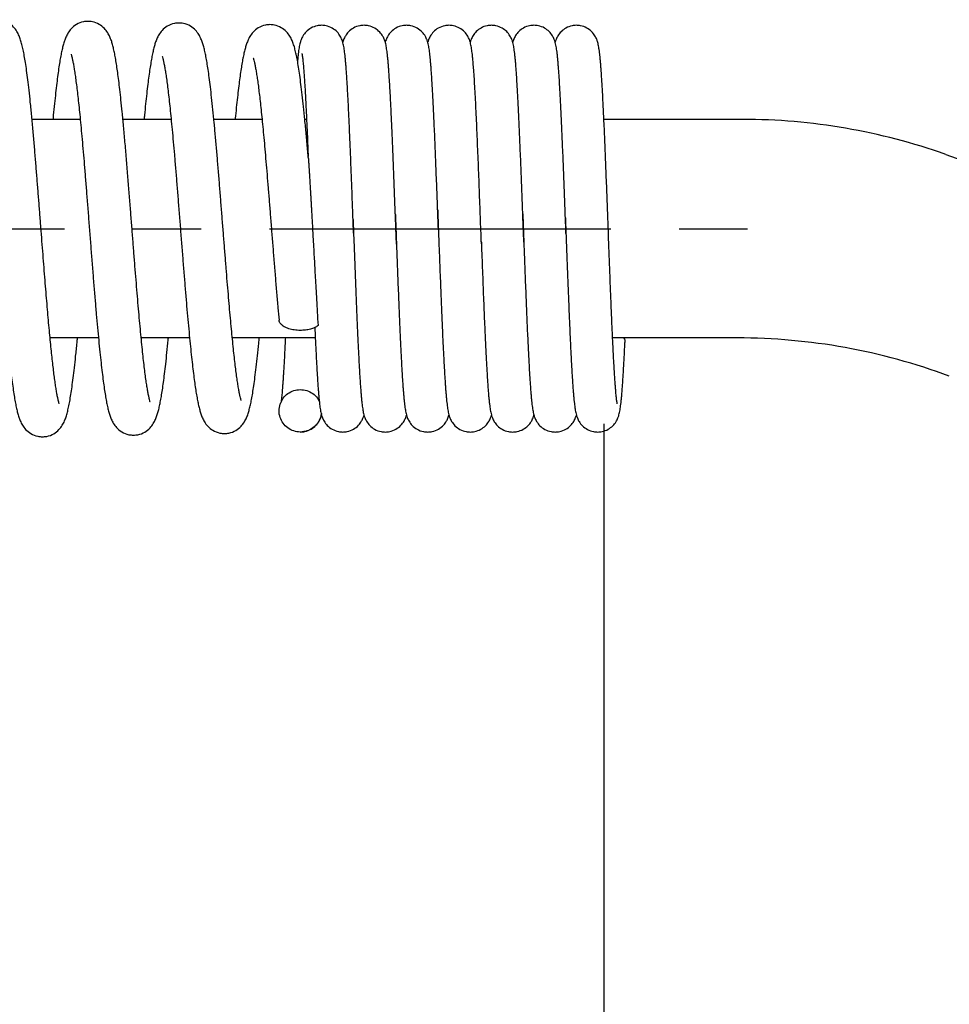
# Model space of a CAD drawing. Extents: x -12 to 408, y -4 to 293.
# Tile 8 of 10: x 241 to 256, y 181 to 198. Entities that reach past the tile are written whole.
import ezdxf

# ---------------------------------------------------------------- set-up
doc = ezdxf.new("R2010")
doc.units = 0
doc.header["$LTSCALE"] = 15
doc.header["$MEASUREMENT"] = 0
doc.header["$PDMODE"] = 3
doc.header["$PDSIZE"] = 0.3125
doc.linetypes.add('CENTER', pattern=[0.6, 0.375, -0.075, 0.075, -0.075])
doc.layers.get('0').update_dxf_attribs({"linetype": 'CONTINUOUS'})
doc.layers.get('Defpoints').update_dxf_attribs({"linetype": 'CONTINUOUS'})
doc.layers.add('CEN', color=3, linetype='CENTER')
doc.styles.get("Standard").update_dxf_attribs({"font": 'txt', "width": 0.8})
doc.dimstyles.get("Standard").update_dxf_attribs({"dimtxt": 3, "dimasz": 3, "dimexe": 0.5, "dimexo": 0.5, "dimgap": 1, "dimtad": 1, "dimzin": 4, "dimdsep": 46, "dimtxsty": 'Standard', "dimcen": 1, "dimclrd": 3, "dimclre": 3, "dimclrt": 3, "dimadec": 0, "dimazin": 0, "dimtp": 0.01, "dimtm": 0.01, "dimtfac": 1, "dimtofl": 0, "dimtmove": 0, "dimatfit": 0, "dimfxl": 0, "dimtolj": 1, "dimtzin": 4, "dimarcsym": 0})

# ---------------------------------------------------------------- blocks, each defined once
blk = doc.blocks.new('*D8')
at = {"color": 3, "lineweight": -2}
for p, q in [((250.2394310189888, 190.9002493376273), (250.2394310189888, 165.6129028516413)), ((138.9441292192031, 178.6390950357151), (138.9441292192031, 165.6129028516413)), ((247.2394310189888, 166.1129028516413), (141.9441292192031, 166.1129028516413))]:
    blk.add_line(p, q, dxfattribs=at)
at = {"color": 3}
for points in [[(141.9441292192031, 166.6129028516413), (141.9441292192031, 165.6129028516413), (138.9441292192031, 166.1129028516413)], [(247.2394310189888, 166.6129028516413), (247.2394310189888, 165.6129028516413), (250.2394310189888, 166.1129028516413)]]:
    blk.add_solid(points, dxfattribs=at)
at = {"layer": 'Defpoints', "color": 0}
for p in [(250.2394310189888, 191.4002493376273), (138.9441292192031, 179.1390950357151), (138.9441292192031, 166.1129028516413)]:
    blk.add_point(p, dxfattribs=at)
at = {"color": 3, "insert": (194.5917801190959, 168.6129028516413), "char_height": 3, "attachment_point": 5}
blk.add_mtext('\\A1;111.30', dxfattribs=at)

msp = doc.modelspace()

# ---------------------------------------------------------------- linework, layer by layer
at = {"color": 7, "linetype": 'Continuous'}
for p, q in [((241.6150228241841, 195.9148453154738), (240.8208351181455, 195.9148453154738)), ((243.113041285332, 195.9148453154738), (242.318811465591, 195.9148453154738)), ((244.6109027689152, 195.9148453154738), (243.8168604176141, 195.9148453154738)), ((245.344327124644, 195.9148453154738), (245.3149318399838, 195.9148453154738)), ((252.5261880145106, 195.9148453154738), (250.2430746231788, 195.9148453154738)), ((241.9157619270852, 192.3159600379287), (241.1184622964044, 192.3159600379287)), ((243.4168939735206, 192.3159600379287), (242.6196102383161, 192.3159600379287)), ((245.4877383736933, 192.3159600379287), (244.1207332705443, 192.3159600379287)), ((252.4404731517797, 192.3159600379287), (250.3864588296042, 192.3159600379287)), ((245.2403128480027, 191.4662108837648), (245.2412139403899, 191.466223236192)), ((245.2427422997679, 190.7664621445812), (245.2412139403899, 190.7664399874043))]:
    msp.add_line(p, q, dxfattribs=at)
for centre, start, end in [((252.5261880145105, 185.9148453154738), 70.44029036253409, 90), ((252.4404731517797, 182.3159600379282), 69.55556460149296, 89.99999999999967)]:
    msp.add_arc(centre, 10, start, end)
for points in [[(241.2699571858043, 191.2292215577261), (241.2684867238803, 191.2333944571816), (241.2616843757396, 191.256103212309), (241.2522114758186, 191.2938721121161), (241.241187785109, 191.3451382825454), (241.2291747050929, 191.4090002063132), (241.2164815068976, 191.4848731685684), (241.2032939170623, 191.5723060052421), (241.1897323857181, 191.6708843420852), (241.1758793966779, 191.7801880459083), (241.1617704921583, 191.8999758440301), (241.1474165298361, 192.0301096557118), (241.1328197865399, 192.1704577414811), (241.1179770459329, 192.3208776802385), (241.1028814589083, 192.481202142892), (241.0875236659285, 192.6512261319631), (241.0718925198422, 192.8306948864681), (241.0559755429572, 193.0192919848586), (241.0397592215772, 193.2166273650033), (241.0232307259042, 193.4222058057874), (241.0063918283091, 193.6352371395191), (240.9892518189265, 193.8547068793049), (240.9718195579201, 194.0794748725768), (240.954103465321, 194.3082804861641), (240.9361114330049, 194.5397507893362), (240.9178422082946, 194.7725177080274), (240.8991648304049, 195.0067141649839), (240.8798475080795, 195.243420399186), (240.859654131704, 195.4832202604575), (240.8383452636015, 195.7259576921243), (240.8157062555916, 195.9701720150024), (240.792951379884, 196.1993397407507), (240.7716578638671, 196.3972455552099), (240.7515121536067, 196.5684250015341), (240.7320609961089, 196.7178913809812), (240.7128746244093, 196.8493751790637), (240.6938039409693, 196.9639158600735), (240.6746658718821, 197.0625762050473), (240.6549753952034, 197.1475121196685), (240.633599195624, 197.2221947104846), (240.6080101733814, 197.2915398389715), (240.572436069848, 197.3620008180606), (240.5171470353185, 197.4358449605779), (240.4308744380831, 197.5047523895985), (240.3169146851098, 197.5489008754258), (240.2423803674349, 197.5566742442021)], [(241.7420801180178, 197.5293954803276), (241.6675380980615, 197.5216392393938), (241.551842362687, 197.4764931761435), (241.4669131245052, 197.4082592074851), (241.4131531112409, 197.3368609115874), (241.3786210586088, 197.2698157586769), (241.3541685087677, 197.2058287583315), (241.3342435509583, 197.1395999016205), (241.3161968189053, 197.0664666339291), (241.2988503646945, 196.9832275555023), (241.2816480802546, 196.8876313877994), (241.2642826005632, 196.7778459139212), (241.2465964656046, 196.6525127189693), (241.2285141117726, 196.5107024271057), (241.2100035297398, 196.3518674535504), (241.1910799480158, 196.1760431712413), (241.1717843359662, 195.98379906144), (241.1651471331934, 195.9148570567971)], [(242.7688994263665, 191.2573781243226), (242.7677984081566, 191.2605218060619), (242.7611172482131, 191.2825529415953), (242.7515749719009, 191.3202130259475), (242.7402927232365, 191.3723112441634), (242.7278240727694, 191.4383693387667), (242.7144647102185, 191.518278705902), (242.7003903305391, 191.6120623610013), (242.6857176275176, 191.7197342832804), (242.6705252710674, 191.8412770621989), (242.6548690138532, 191.976603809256), (242.6387926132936, 192.1255087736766), (242.6223347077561, 192.2876227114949), (242.6055284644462, 192.4624251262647), (242.5884030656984, 192.6492404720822), (242.5709848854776, 192.8472358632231), (242.5532982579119, 193.0554228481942), (242.5353659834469, 193.2726628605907), (242.5172096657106, 193.4976761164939), (242.4988499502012, 193.7290537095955), (242.4802786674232, 193.9656304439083), (242.4613040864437, 194.208487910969), (242.4416605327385, 194.4595000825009), (242.421081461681, 194.7201939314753), (242.3992992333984, 194.9914850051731), (242.3762468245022, 195.2709489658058), (242.3526192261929, 195.546578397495), (242.3292882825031, 195.8054376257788), (242.3071228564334, 196.0369075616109), (242.2867945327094, 196.2351365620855), (242.2679093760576, 196.4060227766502), (242.2500827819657, 196.554710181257), (242.2329799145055, 196.685178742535), (242.2162426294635, 196.8008216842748), (242.1996123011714, 196.9036081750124), (242.1829403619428, 196.9943938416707), (242.165942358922, 197.0744546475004), (242.14803285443, 197.1457413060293), (242.1277990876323, 197.2116789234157), (242.1028008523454, 197.2755450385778), (242.0679418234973, 197.3415154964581), (242.0140006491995, 197.4114905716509), (241.9287877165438, 197.4784537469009), (241.8157211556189, 197.521791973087), (241.7419158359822, 197.5294110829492)], [(243.2416164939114, 197.5021302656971), (243.1664360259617, 197.4942435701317), (243.0500232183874, 197.4484494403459), (242.9649335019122, 197.3794523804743), (242.9112677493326, 197.3074561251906), (242.8768589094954, 197.2399781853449), (242.8524553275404, 197.1755443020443), (242.8325444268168, 197.1088790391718), (242.814538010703, 197.0355335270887), (242.7972921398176, 196.952558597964), (242.7802736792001, 196.8579931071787), (242.7632290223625, 196.7505684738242), (242.7459770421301, 196.6290687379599), (242.7284008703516, 196.4924763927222), (242.7104307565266, 196.3400430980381), (242.692019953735, 196.171236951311), (242.6731473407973, 195.985868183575), (242.6662151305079, 195.914857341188)], [(244.2681500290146, 191.2847768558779), (244.2666021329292, 191.2891351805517), (244.2596568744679, 191.3122110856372), (244.2499674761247, 191.3506854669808), (244.2386364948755, 191.4032191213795), (244.2262069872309, 191.4691851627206), (244.212968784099, 191.5483241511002), (244.1990880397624, 191.6405522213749), (244.1846719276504, 191.7458082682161), (244.1697923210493, 191.8640122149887), (244.1544986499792, 191.9950405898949), (244.1388267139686, 192.1386977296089), (244.1228035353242, 192.294697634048), (244.1064463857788, 192.4626917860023), (244.0897600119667, 192.6423194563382), (244.0727453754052, 192.8331305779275), (244.055401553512, 193.0345630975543), (244.0377262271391, 193.2459320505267), (244.0197160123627, 193.4664197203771), (244.00136664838, 193.6950669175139), (243.9826731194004, 193.9307654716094), (243.9636297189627, 194.1722518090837), (243.9442399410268, 194.4179776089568), (243.9245308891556, 194.6659330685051), (243.9045325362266, 194.9139357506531), (243.8842737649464, 195.1597152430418), (243.8637818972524, 195.4009562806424), (243.843081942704, 195.6353459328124), (243.8221953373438, 195.8606244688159), (243.8011380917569, 196.0746373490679), (243.7800808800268, 196.2739065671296), (243.7596237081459, 196.4520145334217), (243.7402756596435, 196.6053729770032), (243.7218914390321, 196.7367486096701), (243.7041219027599, 196.8499612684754), (243.6865614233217, 196.9483051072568), (243.6688468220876, 197.0339413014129), (243.6504065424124, 197.1091406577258), (243.6300045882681, 197.1772181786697), (243.6048574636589, 197.2429749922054), (243.5697760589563, 197.3107215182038), (243.5154645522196, 197.3822736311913), (243.4297594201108, 197.4503766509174), (243.3158302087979, 197.4944100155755), (243.2414456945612, 197.502146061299)], [(244.7411530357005, 197.4748649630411), (244.6652700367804, 197.4668332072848), (244.5481440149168, 197.4203633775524), (244.462924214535, 197.35059999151), (244.4093630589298, 197.2780028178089), (244.3750678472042, 197.2100601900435), (244.3506928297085, 197.145105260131), (244.3307593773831, 197.0778434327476), (244.3127282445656, 197.0039494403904), (244.2954797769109, 196.9206103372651), (244.2784929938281, 196.826001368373), (244.2615236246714, 196.7190064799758), (244.2444560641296, 196.5990013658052), (244.227164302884, 196.465135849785), (244.2095588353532, 196.3166943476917), (244.1915785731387, 196.1531542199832), (244.1731759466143, 195.974149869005), (244.1673175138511, 195.9148562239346)], [(245.3707508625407, 195.3036688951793), (245.3608597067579, 195.4175372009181), (245.3378450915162, 195.6738041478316), (245.3154349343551, 195.9098841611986), (245.2936154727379, 196.1250515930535), (245.2723752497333, 196.3189499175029), (245.2517013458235, 196.4915924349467), (245.2315570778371, 196.643484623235), (245.2118604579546, 196.775641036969), (245.1924654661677, 196.8894981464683), (245.1730962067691, 196.9869998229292), (245.1531576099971, 197.0709375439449), (245.1313825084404, 197.1451337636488), (245.1051508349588, 197.2143807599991), (245.0686469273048, 197.2847346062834), (245.0124547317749, 197.3577565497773), (244.9260191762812, 197.4250252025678), (244.8134894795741, 197.4675375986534), (244.7409838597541, 197.4748840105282)], [(245.5911213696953, 197.4642777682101), (245.5197609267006, 197.4568541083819), (245.4168534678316, 197.4181213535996), (245.3370965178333, 197.3571662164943), (245.2842255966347, 197.2879115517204), (245.2547848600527, 197.2270367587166), (245.2387937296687, 197.1782654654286), (245.2285929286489, 197.1354887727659), (245.2207415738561, 197.092938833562), (245.2138181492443, 197.0466295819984), (245.2072593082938, 196.9942202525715), (245.2008299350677, 196.9343277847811), (245.1951069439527, 196.8737736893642)], [(245.9804354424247, 196.9436760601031), (245.9743062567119, 196.9997631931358), (245.9680184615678, 197.0493651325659), (245.9613217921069, 197.0938324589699), (245.9536529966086, 197.1353208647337), (245.9437728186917, 197.1769643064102), (245.9284574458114, 197.2243549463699), (245.9000198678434, 197.2844344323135), (245.8478300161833, 197.3543575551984), (245.7679962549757, 197.4166257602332), (245.6649567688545, 197.456316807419), (245.5910890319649, 197.4642888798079)], [(246.2909047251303, 197.4642794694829), (246.2207859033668, 197.4571133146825), (246.1166735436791, 197.4181420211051), (246.0356974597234, 197.3559511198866), (245.9829709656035, 197.2861479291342), (245.9543728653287, 197.2265328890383), (245.9407008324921, 197.1858004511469)], [(246.6785982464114, 196.9592603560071), (246.6727190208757, 197.0112491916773), (246.6666535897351, 197.0575827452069), (246.6602053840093, 197.0991920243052), (246.6528969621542, 197.1379043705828), (246.6435313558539, 197.177055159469), (246.6289236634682, 197.2225501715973), (246.6014347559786, 197.281584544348), (246.5495930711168, 197.3522691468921), (246.4687228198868, 197.416083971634), (246.3643126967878, 197.4564097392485), (246.2908717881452, 197.464289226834)], [(246.990687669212, 197.4642803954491), (246.9211571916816, 197.4572344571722), (246.8172743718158, 197.4185994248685), (246.7362521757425, 197.3567453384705), (246.6833520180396, 197.2871663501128), (246.6545776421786, 197.2276184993), (246.6405130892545, 197.1859012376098)], [(247.3792845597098, 196.950642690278), (247.3732589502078, 197.0049546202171), (247.3670574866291, 197.0531719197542), (247.3604574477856, 197.0964164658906), (247.353003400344, 197.1363609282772), (247.3435139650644, 197.176320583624), (247.3288131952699, 197.2222672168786), (247.301251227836, 197.2815259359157), (247.2494458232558, 197.3521951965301), (247.16879369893, 197.4159180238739), (247.0645062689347, 197.4563205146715), (246.9906549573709, 197.4642887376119)], [(247.6904717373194, 197.46427874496), (247.6199617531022, 197.4570322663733), (247.5150031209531, 197.4174447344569), (247.4336087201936, 197.3542297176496), (247.3812219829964, 197.2838815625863), (247.3532330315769, 197.2246948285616), (247.3402539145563, 197.1857539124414)], [(248.0787405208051, 196.9537854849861), (248.0726085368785, 197.0085762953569), (248.0663431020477, 197.0567143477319), (248.0596753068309, 197.0997591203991), (248.0521108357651, 197.1395720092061), (248.0424050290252, 197.1795791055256), (248.0272483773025, 197.2258146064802), (247.9988664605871, 197.2853021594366), (247.9464524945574, 197.3551160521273), (247.8660353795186, 197.4173722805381), (247.7628590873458, 197.4566293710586), (247.6904391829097, 197.4642906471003)], [(248.3902533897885, 197.4642783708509), (248.3190633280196, 197.4568897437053), (248.2182953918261, 197.4194063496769), (248.1402140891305, 197.3611746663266), (248.0870536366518, 197.2940228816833), (248.0560167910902, 197.2323429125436), (248.0401291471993, 197.1860722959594)], [(248.779423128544, 196.9450958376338), (248.7730978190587, 197.0026604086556), (248.7666760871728, 197.0527982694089), (248.7598854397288, 197.0972403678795), (248.7521148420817, 197.1385299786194), (248.7417909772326, 197.181006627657), (248.7252698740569, 197.2303199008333), (248.6946676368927, 197.2919935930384), (248.6418479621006, 197.359596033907), (248.5646240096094, 197.4180464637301), (248.4649221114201, 197.4561342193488), (248.390223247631, 197.4642882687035)], [(249.0900364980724, 197.4642788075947), (249.0191228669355, 197.456947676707), (248.9184796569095, 197.4196272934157), (248.8404046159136, 197.3615770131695), (248.7871748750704, 197.2945693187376), (248.7560397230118, 197.2329363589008), (248.7399377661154, 197.1861601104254)], [(249.4804277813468, 196.9330247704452), (249.4739093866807, 196.9938625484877), (249.4672147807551, 197.0473219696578), (249.4601013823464, 197.0946555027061), (249.4520224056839, 197.1379402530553), (249.4415188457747, 197.1812044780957), (249.424929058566, 197.2306318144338), (249.3945021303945, 197.2919094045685), (249.3417001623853, 197.3595268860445), (249.2636617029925, 197.4184642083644), (249.1633049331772, 197.456440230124), (249.0900066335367, 197.4642899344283)], [(249.7898205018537, 197.4642767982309), (249.7176581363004, 197.4566841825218), (249.6161826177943, 197.418473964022), (249.5378828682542, 197.3592820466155), (249.4850260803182, 197.2914177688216), (249.4545324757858, 197.2297113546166), (249.4396738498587, 197.185995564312)], [(250.4624234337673, 191.2328473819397), (250.4613425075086, 191.2381145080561), (250.4585969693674, 191.2542202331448), (250.4549904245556, 191.2792658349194), (250.4508577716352, 191.3125461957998), (250.4463620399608, 191.3538145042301), (250.4415897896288, 191.4030561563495), (250.4365909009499, 191.460369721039), (250.431402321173, 191.525823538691), (250.4260534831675, 191.5994288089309), (250.4205671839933, 191.6811545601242), (250.4149620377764, 191.7709160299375), (250.409253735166, 191.86857087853), (250.4034509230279, 191.9740096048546), (250.3975555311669, 192.0871846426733), (250.3915683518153, 192.2080264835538), (250.3854895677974, 192.3364347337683), (250.3793189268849, 192.4722738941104), (250.3730558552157, 192.6153694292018), (250.3666995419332, 192.7655040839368), (250.3602489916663, 192.9224143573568), (250.3537030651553, 193.0857871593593), (250.3470605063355, 193.2552566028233), (250.3403199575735, 193.4304010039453), (250.3334799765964, 193.6107400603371), (250.3265392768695, 193.7957259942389), (250.3194971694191, 193.9847293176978), (250.3123528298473, 194.177056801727), (250.3051053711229, 194.3719490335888), (250.2977538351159, 194.5685803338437), (250.2902971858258, 194.766059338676), (250.2827342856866, 194.9634304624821), (250.2750727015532, 195.1594528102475), (250.26735334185, 195.3520277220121), (250.2596248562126, 195.5389593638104), (250.2519356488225, 195.7182286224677), (250.2443338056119, 195.8880521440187), (250.2368670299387, 196.0469319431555), (250.2295809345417, 196.1937246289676), (250.2224912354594, 196.3281633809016), (250.2155872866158, 196.4506225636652), (250.2088559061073, 196.5615662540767), (250.2022813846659, 196.6615189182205), (250.1958440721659, 196.7510579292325), (250.1895178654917, 196.8308127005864), (250.1832689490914, 196.9014373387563), (250.1770747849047, 196.9633949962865), (250.1708958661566, 197.0172881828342), (250.1646237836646, 197.0641651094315), (250.1579972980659, 197.1056970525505), (250.1504460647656, 197.144276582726), (250.140590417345, 197.1837228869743), (250.1247863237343, 197.2304458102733), (250.0950368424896, 197.290669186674), (250.0420726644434, 197.3589343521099), (249.9611881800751, 197.4197147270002), (249.8589721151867, 197.4573056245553), (249.7897903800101, 197.4642947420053)], [(239.9648266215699, 197.0144896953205), (239.9653831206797, 197.012831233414), (239.9715123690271, 196.9928783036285), (239.9804456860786, 196.9581653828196), (239.9910394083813, 196.9101109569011), (240.0027201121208, 196.8494605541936), (240.0151758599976, 196.7766113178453), (240.0282237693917, 196.6917944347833), (240.0417490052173, 196.5951786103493), (240.0556821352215, 196.4868711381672), (240.0699970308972, 196.366814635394), (240.0846844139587, 196.2349162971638), (240.0997440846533, 196.0910892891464), (240.115181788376, 195.93527401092), (240.1310079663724, 195.7674505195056), (240.1472513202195, 195.5874895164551), (240.1639580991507, 195.3951400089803), (240.1811766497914, 195.1902102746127), (240.1989564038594, 194.9726157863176), (240.2173474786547, 194.7424279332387), (240.2363530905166, 194.5005345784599), (240.2558679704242, 194.2495155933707), (240.2757722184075, 193.9924579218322), (240.2959466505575, 193.7326693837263), (240.3162748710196, 193.4735412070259), (240.3366676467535, 193.2181289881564), (240.3570543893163, 192.9691819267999), (240.3773661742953, 192.729285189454), (240.3975361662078, 192.5007849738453), (240.4175004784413, 192.2857193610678), (240.4371994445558, 192.0857597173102), (240.4565795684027, 191.9021642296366), (240.4755966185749, 191.7357439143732), (240.4942206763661, 191.5868401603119), (240.5124455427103, 191.4553055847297), (240.5303066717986, 191.3404806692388), (240.5479114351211, 191.2411808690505), (240.5655348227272, 191.1554975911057), (240.5837466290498, 191.0808315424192), (240.6037208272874, 191.0137324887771), (240.6280888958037, 190.9493222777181), (240.6624113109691, 190.8820250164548), (240.7159025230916, 190.8102920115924), (240.8006690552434, 190.7415290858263), (240.9168279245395, 190.6957356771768), (240.9923158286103, 190.6877791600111)], [(245.268372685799, 196.9981455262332), (245.2683418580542, 196.99820109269), (245.2696994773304, 196.9914094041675), (245.2725962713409, 196.9740667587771), (245.2763067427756, 196.947801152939), (245.2805153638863, 196.9133036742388), (245.285070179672, 196.8708052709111), (245.2898924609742, 196.8202922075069), (245.2949393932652, 196.7616126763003), (245.3001863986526, 196.6945439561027), (245.3056107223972, 196.6189481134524), (245.3111906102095, 196.5347892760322), (245.3169081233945, 196.4420906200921), (245.322747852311, 196.3409420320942), (245.3286961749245, 196.2315038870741), (245.3347468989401, 196.1138867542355), (245.3409054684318, 195.9880265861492), (245.3471790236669, 195.8538497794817), (245.3535751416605, 195.7113013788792), (245.3601017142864, 195.5603546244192), (245.3667668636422, 195.4010211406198), (245.3707447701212, 195.3036681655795)], [(241.4646586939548, 196.9870438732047), (241.4655824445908, 196.9843841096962), (241.4720667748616, 196.9631021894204), (241.4813938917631, 196.9265074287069), (241.4924350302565, 196.8758695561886), (241.5046226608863, 196.8118001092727), (241.5176473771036, 196.7345741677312), (241.5313283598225, 196.6443068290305), (241.5455666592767, 196.5409531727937), (241.5603121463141, 196.4243529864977), (241.5755381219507, 196.294326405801), (241.5912321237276, 196.1507097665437), (241.6073953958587, 195.9933377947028), (241.6240552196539, 195.8218945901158), (241.6412482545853, 195.6360537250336), (241.6590139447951, 195.435564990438), (241.6773937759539, 195.2202980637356), (241.6964184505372, 194.990442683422), (241.7160147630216, 194.7477421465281), (241.7360572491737, 194.4949850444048), (241.7564208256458, 194.2353173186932), (241.7769813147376, 193.9721308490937), (241.7976311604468, 193.708742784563), (241.8182961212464, 193.44807235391), (241.8389068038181, 193.192919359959), (241.85939504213, 192.9459320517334), (241.8796942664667, 192.7095309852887), (241.8997400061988, 192.4858413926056), (241.9194706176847, 192.2766365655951), (241.9388283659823, 192.083293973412), (241.9577610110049, 191.9067650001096), (241.9762347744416, 191.7474715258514), (241.9942707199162, 191.6050954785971), (242.0119232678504, 191.4789348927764), (242.029285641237, 191.3680032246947), (242.0465398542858, 191.270902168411), (242.0639617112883, 191.1860830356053), (242.0820749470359, 191.1114838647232), (242.102007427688, 191.0440467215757), (242.1263141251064, 190.9792140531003), (242.1605023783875, 190.9114900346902), (242.2138915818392, 190.8391481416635), (242.298826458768, 190.7695947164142), (242.4157279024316, 190.7231325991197), (242.4918523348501, 190.715044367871)], [(242.9648683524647, 196.9586589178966), (242.9652691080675, 196.9574390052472), (242.9714989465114, 196.9373354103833), (242.9807484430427, 196.9015997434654), (242.991860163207, 196.8512978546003), (243.0042536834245, 196.7868180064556), (243.0176156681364, 196.7081886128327), (243.0317627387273, 196.6152832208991), (243.0465811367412, 196.5079256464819), (243.0619981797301, 196.3859437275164), (243.0779748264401, 196.2491342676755), (243.094512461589, 196.0971173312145), (243.1116265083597, 195.9295049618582), (243.1293387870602, 195.7459738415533), (243.1476754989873, 195.5463070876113), (243.1666489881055, 195.3306365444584), (243.1861718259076, 195.1005448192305), (243.2061202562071, 194.8584822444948), (243.2263716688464, 194.607296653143), (243.2468047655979, 194.3501373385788), (243.26731738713, 194.0901179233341), (243.2878398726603, 193.8300306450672), (243.3083066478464, 193.5726156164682), (243.3286530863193, 193.3205258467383), (243.3488156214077, 193.0762553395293), (243.3687319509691, 192.8420730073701), (243.3883413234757, 192.6199652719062), (243.4075849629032, 192.4115893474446), (243.4264066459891, 192.218238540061), (243.4447691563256, 192.0406742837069), (243.4626940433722, 191.878832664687), (243.4802233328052, 191.7323361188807), (243.4974132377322, 191.6006299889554), (243.5143439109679, 191.4829834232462), (243.531151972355, 191.3783878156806), (243.5479785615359, 191.2860103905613), (243.5650805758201, 191.2046618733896), (243.5830023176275, 191.1324464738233), (243.6029064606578, 191.066490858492), (243.6274175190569, 191.0024291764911), (243.6620541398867, 190.9351917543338), (243.7159958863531, 190.863550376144), (243.8012281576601, 190.7951210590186), (243.917137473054, 190.7499949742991), (243.9913806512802, 190.7423058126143)], [(244.4647490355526, 196.931050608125), (244.4656286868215, 196.9285599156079), (244.4722519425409, 196.9069064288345), (244.4817115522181, 196.8699513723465), (244.4928600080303, 196.8190803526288), (244.5051143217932, 196.7550537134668), (244.5181515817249, 196.678324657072), (244.5317776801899, 196.5892189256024), (244.54587875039, 196.4879452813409), (244.5604153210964, 196.3744206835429), (244.5753777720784, 196.2484500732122), (244.5907708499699, 196.1098008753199), (244.6066083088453, 195.9582341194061), (244.6229096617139, 195.793534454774), (244.63968249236, 195.6157102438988), (244.6569099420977, 195.4251861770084), (244.6745743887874, 195.2225954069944), (244.692659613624, 195.0087621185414), (244.7111505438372, 194.7847061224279), (244.7300333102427, 194.551641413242), (244.7492935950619, 194.3109933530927), (244.7689170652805, 194.0643872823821), (244.7888900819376, 193.8136289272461), (244.8091998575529, 193.5606874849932), (244.8298346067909, 193.3076763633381), (244.8507839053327, 193.0568280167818), (244.8720393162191, 192.8104634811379), (244.8901728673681, 192.6082089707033)], [(246.110253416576, 194.2685608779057), (246.1046798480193, 194.4182424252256), (246.0979888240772, 194.5969407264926), (246.091265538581, 194.7747960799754), (246.0845154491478, 194.9509916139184), (246.0777473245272, 195.1246278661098), (246.0709719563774, 195.294772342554), (246.0642000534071, 195.460528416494), (246.0574421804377, 195.6210488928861), (246.0507087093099, 195.77554818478), (246.0440097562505, 195.9233135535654), (246.0373550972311, 196.0637152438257), (246.0307540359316, 196.1962153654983), (246.0242152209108, 196.3203755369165), (246.0177463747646, 196.4358633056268), (246.0113538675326, 196.5424575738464), (246.0050419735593, 196.6400545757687), (245.9988067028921, 196.7287411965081), (245.9926397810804, 196.808697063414), (245.9865263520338, 196.8801974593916), (245.9804354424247, 196.9436760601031)], [(246.8069641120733, 194.3511437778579), (246.8045505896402, 194.4158973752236), (246.7973990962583, 194.6068580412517), (246.7899821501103, 194.8028127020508), (246.7823939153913, 195.0001933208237), (246.774740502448, 195.1951743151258), (246.7671278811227, 195.3841323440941), (246.759661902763, 195.563775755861), (246.7524417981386, 195.7314009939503), (246.7454882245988, 195.8865099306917), (246.7387696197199, 196.029914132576), (246.7322531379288, 196.1624480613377), (246.7259054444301, 196.2849191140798), (246.7196930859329, 196.3980753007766), (246.7135947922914, 196.5023828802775), (246.7076005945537, 196.5980954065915), (246.7016988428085, 196.685496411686), (246.6958745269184, 196.7649084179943), (246.6901072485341, 196.8366966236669), (246.6843675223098, 196.9012795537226), (246.6785982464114, 196.9592603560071)], [(247.391373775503, 196.8188907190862), (247.3852945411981, 196.8889588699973), (247.3792845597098, 196.950642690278)], [(248.089352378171, 196.8404964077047), (248.0848633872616, 196.8912892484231), (248.0787405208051, 196.9537854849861)], [(248.2230974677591, 193.9054398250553), (248.2164829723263, 194.0833536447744), (248.2083445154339, 194.3024067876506), (248.2000446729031, 194.5248358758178), (248.1915842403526, 194.7492937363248), (248.1829638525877, 194.9743046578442), (248.1741839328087, 195.1982709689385), (248.1652445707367, 195.4194824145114), (248.1561450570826, 195.6361361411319), (248.1468828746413, 195.8463666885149), (248.1374568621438, 196.0481836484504), (248.1278641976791, 196.2395568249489), (248.118098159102, 196.4184671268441), (248.108144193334, 196.5829648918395), (248.0979707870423, 196.7312618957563), (248.0893487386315, 196.8405464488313)], [(248.9059694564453, 194.3603910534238), (248.9012905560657, 194.4857633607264), (248.8939473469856, 194.6811695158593), (248.8865371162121, 194.8759214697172), (248.879075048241, 195.0686937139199), (248.8715761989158, 195.2581705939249), (248.8640555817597, 195.4430662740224), (248.8565320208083, 195.6220569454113), (248.8490285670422, 195.7938110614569), (248.8415681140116, 195.9571292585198), (248.834173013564, 196.1109762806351), (248.8268648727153, 196.2545031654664), (248.8196642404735, 196.3870647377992), (248.8125901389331, 196.5082322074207), (248.8056593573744, 196.6178009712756), (248.7988847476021, 196.7158019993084), (248.792266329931, 196.8025859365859), (248.785789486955, 196.8787565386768), (248.779423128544, 196.9450958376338)], [(249.6082966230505, 194.292039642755), (249.6024189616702, 194.4497744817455), (249.5950781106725, 194.6454665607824), (249.5876690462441, 194.8406971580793), (249.5802019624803, 195.0342681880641), (249.5726870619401, 195.2249731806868), (249.5651411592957, 195.4114528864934), (249.5575909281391, 195.5921641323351), (249.5500635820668, 195.7656602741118), (249.5425859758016, 195.930646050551), (249.5351844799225, 196.0860074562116), (249.5278848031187, 196.2308364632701), (249.5207117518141, 196.3644498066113), (249.5136866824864, 196.486438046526), (249.506809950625, 196.5969196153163), (249.5000692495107, 196.6962843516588), (249.4934465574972, 196.7850160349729), (249.4869142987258, 196.8636965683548), (249.4804277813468, 196.9330247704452)], [(247.3975775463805, 196.739494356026), (247.391373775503, 196.8188907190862)], [(247.5039878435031, 194.4251699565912), (247.5007477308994, 194.5118520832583), (247.4933439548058, 194.7085876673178), (247.4858317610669, 194.9055806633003), (247.4782187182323, 195.1016115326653), (247.4705122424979, 195.2954225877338), (247.4627204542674, 195.4857111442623), (247.4548792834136, 195.6705219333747), (247.4470569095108, 195.8473099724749), (247.4393229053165, 196.0138172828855), (247.4317463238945, 196.1681901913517), (247.4243956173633, 196.3090301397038), (247.4173231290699, 196.4356861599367), (247.4105167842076, 196.5489285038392), (247.4039461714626, 196.6498432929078), (247.3975775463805, 196.739494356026)], [(245.3719257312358, 195.2900088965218), (245.3707508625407, 195.3036688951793)], [(245.3719260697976, 195.2900109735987), (245.3723533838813, 195.284825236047), (245.3728458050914, 195.2785161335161), (245.3733674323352, 195.2715826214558), (245.373894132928, 195.264400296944), (245.3743974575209, 195.2574081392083), (245.3748517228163, 195.2510105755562), (245.3752530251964, 195.2453007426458), (245.3756125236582, 195.2401449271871), (245.3759389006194, 195.2354339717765), (245.3762408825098, 195.2310516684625), (245.3765272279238, 195.2268768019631), (245.3768067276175, 195.2227846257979), (245.3770881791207, 195.2186477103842), (245.3773803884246, 195.2143364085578), (245.3776921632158, 195.2097190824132), (245.3780323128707, 195.2046621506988), (245.3784096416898, 195.1990300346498), (245.3788329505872, 195.192685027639), (245.3793110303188, 195.1854871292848), (245.3798526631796, 195.1772938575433), (245.3804666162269, 195.1679600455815), (245.3811616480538, 195.1573376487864), (245.3819465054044, 195.1452755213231), (245.3828299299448, 195.1316191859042), (245.3838206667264, 195.1162106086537), (245.3849274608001, 195.0988879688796), (245.3861590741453, 195.0794854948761), (245.3875242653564, 195.0578334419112), (245.3890317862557, 195.0337582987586), (245.3906903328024, 195.0070833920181), (245.3925084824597, 194.9776300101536), (245.3944945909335, 194.9452192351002), (245.3966566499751, 194.9096745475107), (245.3990021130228, 194.8708252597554), (245.4015377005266, 194.8285105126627), (245.4042692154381, 194.7825833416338), (245.407201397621, 194.7329145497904), (245.4103386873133, 194.6793810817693), (245.4136989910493, 194.6216298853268), (245.4172975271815, 194.5593518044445), (245.4211462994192, 194.4922942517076), (245.4252567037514, 194.4202197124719), (245.4296396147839, 194.3429074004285), (245.4343052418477, 194.2601594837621), (245.4392629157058, 194.1718094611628), (245.4445198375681, 194.0777493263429), (245.4501309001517, 193.9770403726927), (245.4562026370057, 193.8678415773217), (245.4628442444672, 193.7483096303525), (245.4701624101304, 193.6167333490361), (245.4782602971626, 193.4716095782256), (245.4872354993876, 193.311756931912), (245.4971771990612, 193.1364657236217), (245.5081593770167, 192.9457366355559), (245.5202885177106, 192.7396115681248), (245.5336887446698, 192.5186896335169)], [(247.5039829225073, 194.4251697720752), (247.5041298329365, 194.4212363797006), (247.5045404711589, 194.4102389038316)], [(247.5045449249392, 194.4102390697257), (247.5039878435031, 194.4251699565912)], [(247.5045404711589, 194.4102389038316), (247.5124128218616, 194.1987743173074)], [(247.5124131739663, 194.1987743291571), (247.5080354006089, 194.31654138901), (247.5045449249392, 194.4102390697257)], [(246.1102522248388, 194.2685608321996), (246.1104570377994, 194.2630537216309), (246.1105830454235, 194.2596652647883)], [(246.110584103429, 194.2596653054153), (246.110253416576, 194.2685608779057)], [(246.1105830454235, 194.2596652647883), (246.1172702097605, 194.079663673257), (246.1173629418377, 194.077166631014)], [(246.1173630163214, 194.0771666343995), (246.1113333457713, 194.2395062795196), (246.110584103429, 194.2596653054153)], [(246.8069612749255, 194.3511436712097), (246.8071067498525, 194.3472395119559), (246.8077912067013, 194.3288650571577)], [(246.8077935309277, 194.3288651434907), (246.8069641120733, 194.3511437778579)], [(246.8077912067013, 194.3288650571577), (246.8142372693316, 194.1554955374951)], [(246.8142373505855, 194.1554955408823), (246.8114331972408, 194.2309862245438), (246.8077935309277, 194.3288651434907)], [(248.9059663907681, 194.3603909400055), (248.9064288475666, 194.3479815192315), (248.9069219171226, 194.3347460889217)], [(248.9069243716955, 194.3347461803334), (248.9059694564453, 194.3603910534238)], [(248.9069219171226, 194.3347460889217), (248.9130610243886, 194.1696567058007)], [(248.9130611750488, 194.1696567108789), (248.9085514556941, 194.2910156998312), (248.9069243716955, 194.3347461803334)], [(249.608295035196, 194.2920395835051), (249.6086420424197, 194.282712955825), (249.6088575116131, 194.2769208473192)], [(249.6088588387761, 194.2769208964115), (249.6082966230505, 194.292039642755)], [(249.6088575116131, 194.2769208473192), (249.6160381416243, 194.0836572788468)], [(249.6160381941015, 194.0836572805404), (249.6096813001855, 194.2547970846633), (249.6088588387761, 194.2769208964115)], [(246.8142372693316, 194.1554955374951), (246.8144133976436, 194.1507534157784), (246.8187621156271, 194.0336586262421)], [(246.8187624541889, 194.0336586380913), (246.8180847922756, 194.0518994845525), (246.8142373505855, 194.1554955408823)], [(247.5124128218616, 194.1987743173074), (247.5130022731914, 194.1829082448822), (247.516161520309, 194.0978448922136)], [(247.5161615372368, 194.0978448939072), (247.5152010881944, 194.1237075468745), (247.5124131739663, 194.1987743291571)], [(247.516161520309, 194.0978448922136), (247.5216513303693, 193.9500809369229), (247.5300725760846, 193.7242601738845), (247.5382622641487, 193.5067121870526), (247.5462243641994, 193.2982854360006), (247.5539684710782, 193.0994927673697), (247.561504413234, 192.9106806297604), (247.5688421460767, 192.7320550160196), (247.5759925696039, 192.5636841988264), (247.5829682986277, 192.4055053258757), (247.5897823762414, 192.2573782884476), (247.5964481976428, 192.1191065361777), (247.6029796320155, 191.9904517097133), (247.6093912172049, 191.8711459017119), (247.6156985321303, 191.760900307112), (247.6219138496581, 191.6594886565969), (247.6280430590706, 191.566779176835), (247.6340948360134, 191.4825769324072), (247.6400834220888, 191.4066067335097), (247.6460323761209, 191.338502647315), (247.6519817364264, 191.2777858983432)], [(248.9130610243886, 194.1696567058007), (248.9138208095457, 194.1492007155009), (248.916592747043, 194.0745597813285)], [(248.9165928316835, 194.0745597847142), (248.9157146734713, 194.098204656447), (248.9130611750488, 194.1696567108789)], [(249.6160381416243, 194.0836572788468), (249.617781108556, 194.0367276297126)], [(249.6177814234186, 194.0367276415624), (249.6168547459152, 194.0616727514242), (249.6160381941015, 194.0836572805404)], [(246.1173629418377, 194.077166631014), (246.1187394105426, 194.0401051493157)], [(246.1187396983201, 194.0401051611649), (246.1179440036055, 194.0615247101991), (246.1173630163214, 194.0771666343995)], [(246.1187394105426, 194.0401051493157), (246.1242306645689, 193.8924048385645), (246.1313488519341, 193.7017586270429), (246.1386352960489, 193.508308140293), (246.1460956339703, 193.312880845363), (246.1536839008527, 193.1177367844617), (246.1613236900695, 192.9258777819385), (246.168938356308, 192.7401417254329), (246.1764514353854, 192.5630978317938), (246.1837866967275, 192.3969648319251), (246.1908919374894, 192.2430472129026), (246.197776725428, 192.1010668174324), (246.2044609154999, 191.9704710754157), (246.2109650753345, 191.8506806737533), (246.2173107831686, 191.7411071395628), (246.2235211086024, 191.6411659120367), (246.2296200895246, 191.5503038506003), (246.2356234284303, 191.4681339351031), (246.2415463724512, 191.3942939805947), (246.2474135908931, 191.3283355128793), (246.2532663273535, 191.2697033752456)], [(246.8187621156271, 194.0336586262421), (246.8218358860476, 193.9509467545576), (246.8236587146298, 193.9019470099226)], [(246.8236610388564, 193.9019470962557), (246.8187624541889, 194.0336586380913)], [(248.916592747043, 194.0745597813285), (248.9213140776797, 193.9474925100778), (248.9224211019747, 193.9177306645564)], [(248.9224230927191, 193.9177307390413), (248.9165928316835, 194.0745597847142)], [(249.617781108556, 194.0367276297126), (249.6234060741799, 193.8854437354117), (249.6307211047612, 193.6895928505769), (249.6379328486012, 193.4982474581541), (249.645029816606, 193.3124147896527), (249.6520161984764, 193.1326031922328), (249.6588963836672, 192.9592435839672), (249.6656748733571, 192.7926983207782), (249.6723562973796, 192.6332669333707), (249.6789454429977, 192.4811916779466), (249.6854472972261, 192.3366627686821), (249.6918671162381, 192.1998232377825), (249.6982105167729, 192.0707732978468), (249.704483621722, 191.9495741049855), (249.710693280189, 191.8362507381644), (249.7168473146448, 191.7307957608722), (249.7229479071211, 191.6332793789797), (249.7289916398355, 191.543816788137), (249.7349785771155, 191.4624141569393), (249.7409148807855, 191.388954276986), (249.7468169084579, 191.3231831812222), (249.7527189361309, 191.2646868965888)], [(246.8236587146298, 193.9019470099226), (246.825266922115, 193.8587608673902)], [(246.8252702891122, 193.8587609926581), (246.8245433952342, 193.8782616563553), (246.8236610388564, 193.9019470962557)], [(246.825266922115, 193.8587608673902), (246.8293592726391, 193.7491172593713), (246.8369686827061, 193.546624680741), (246.8446493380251, 193.34486904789), (246.8523863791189, 193.1452726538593), (246.8601501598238, 192.949621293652), (246.8678863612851, 192.7602203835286), (246.8755385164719, 192.5792216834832), (246.883050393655, 192.4084980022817), (246.8903660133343, 192.2495926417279), (246.8974363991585, 192.1035499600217), (246.9042624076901, 191.9701248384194), (246.9108676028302, 191.8485534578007), (246.9172766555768, 191.738063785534), (246.9235157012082, 191.63789514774), (246.9296103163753, 191.5473497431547), (246.9355822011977, 191.4658417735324), (246.941457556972, 191.3927791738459), (246.947271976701, 191.3275374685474), (246.9530776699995, 191.2694391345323)], [(248.2230952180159, 193.9054397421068), (248.2245436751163, 193.8665381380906)], [(248.2245468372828, 193.8665382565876), (248.2244591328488, 193.8688910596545), (248.2230974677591, 193.9054398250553)], [(248.2245436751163, 193.8665381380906), (248.2263507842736, 193.8180608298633), (248.2349207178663, 193.5894017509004), (248.2434932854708, 193.3637103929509), (248.2520191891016, 193.1435804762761), (248.2604490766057, 192.9314377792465), (248.2687338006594, 192.7294585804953), (248.2768244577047, 192.5395066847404), (248.2846725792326, 192.3630819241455), (248.2922515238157, 192.200846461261), (248.2995760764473, 192.0523524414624), (248.3066663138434, 191.9169679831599), (248.3135433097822, 191.7940108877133), (248.3202283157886, 191.6827911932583), (248.3267399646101, 191.5826718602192), (248.3330992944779, 191.4929972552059), (248.3393329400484, 191.4130770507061), (248.3454774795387, 191.3421757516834), (248.3515883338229, 191.2794823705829)], [(248.9224211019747, 193.9177306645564), (248.9233339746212, 193.8932021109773)], [(248.92333649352, 193.8932022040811), (248.922764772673, 193.9085534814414), (248.9224230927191, 193.9177307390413)], [(248.9233339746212, 193.8932021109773), (248.9289054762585, 193.7438645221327), (248.9365913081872, 193.5394056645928), (248.9443536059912, 193.3356360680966), (248.9521599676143, 193.1344630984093), (248.9599774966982, 192.9377586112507), (248.9677734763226, 192.7472936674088), (248.9755154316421, 192.5646931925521), (248.9831711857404, 192.3913952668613), (248.9907089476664, 192.2286167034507), (248.9980974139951, 192.0773262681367), (249.0053131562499, 191.9380912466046), (249.0123571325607, 191.8108284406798), (249.0192366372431, 191.6952521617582), (249.025961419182, 191.5909824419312), (249.0325450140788, 191.4975518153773), (249.0390070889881, 191.4144069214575), (249.0453775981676, 191.3409035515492), (249.0516910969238, 191.2764186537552)], [(245.24121394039, 192.4401710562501), (245.1423055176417, 192.4474392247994), (245.0513568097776, 192.4681557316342), (244.9756889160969, 192.5008275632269), (244.9219564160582, 192.5429664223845), (244.8935420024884, 192.5908735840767), (244.890447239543, 192.6082226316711)], [(245.5336887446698, 192.5186896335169), (245.4777675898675, 192.4859585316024), (245.407225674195, 192.4612154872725), (245.3269243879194, 192.4456317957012), (245.24121394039, 192.4401710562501)], [(245.4799780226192, 192.4872680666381), (245.4848838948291, 192.3775047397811), (245.4916518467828, 192.2315826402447), (245.4982604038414, 192.0957115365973), (245.5047241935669, 191.9695881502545), (245.5110585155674, 191.852882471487), (245.5172796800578, 191.7452474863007), (245.5234027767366, 191.6463694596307), (245.5294360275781, 191.5560488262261), (245.5353895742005, 191.4740472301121), (245.5412790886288, 191.4000558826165), (245.5471294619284, 191.3336856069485), (245.5529818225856, 191.2744454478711), (245.5589077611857, 191.2216994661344), (245.5650587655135, 191.1744492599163), (245.5716573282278, 191.1317503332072), (245.5791686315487, 191.0920495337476), (245.5888178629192, 191.0520577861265), (245.6039071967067, 191.00576444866), (245.6321557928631, 190.9462448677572), (245.6846289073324, 190.8760757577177), (245.7657153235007, 190.8132642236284), (245.8703007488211, 190.773815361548), (245.9410135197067, 190.7665268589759)], [(240.9921507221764, 190.6877614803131), (241.0652707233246, 190.6952406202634), (241.1782706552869, 190.7382977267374), (241.2645804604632, 190.8060841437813), (241.3202850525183, 190.8791717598), (241.3562465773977, 190.9491224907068), (241.3820070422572, 191.01769339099), (241.403412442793, 191.0911856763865), (241.4230571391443, 191.174512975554), (241.4420985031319, 191.2711043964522), (241.4610287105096, 191.3830465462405), (241.4800293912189, 191.5113039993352), (241.4992213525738, 191.6566006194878), (241.5190564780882, 191.8226735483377), (241.5400516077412, 192.0150100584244), (241.5625530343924, 192.2385330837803), (241.5699794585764, 192.3159453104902)], [(242.4916805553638, 190.7150268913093), (242.5658670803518, 190.72272341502), (242.6794081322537, 190.7664675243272), (242.7648461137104, 190.8340398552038), (242.8189390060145, 190.9048094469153), (242.8538948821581, 190.9716810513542), (242.8789721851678, 191.0365466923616), (242.8992642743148, 191.1035066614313), (242.9174201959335, 191.176687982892), (242.9347465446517, 191.2593838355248), (242.951816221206, 191.3536445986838), (242.9689086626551, 191.4608501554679), (242.9863074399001, 191.5829667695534), (243.0044065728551, 191.7234807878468), (243.0235661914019, 191.8865229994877), (243.0439502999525, 192.0751272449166), (243.0647835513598, 192.2827320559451), (243.0679927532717, 192.3159525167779)], [(243.991212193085, 190.7422911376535), (244.0653425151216, 190.7499726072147), (244.1793306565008, 190.793934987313), (244.2653207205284, 190.8622180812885), (244.3199889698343, 190.9343451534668), (244.3552961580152, 191.0027968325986), (244.3805424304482, 191.0691698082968), (244.4011536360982, 191.1383815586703), (244.4199340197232, 191.2155720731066), (244.4381034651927, 191.3042738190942), (244.4562702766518, 191.4072453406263), (244.4749069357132, 191.5277481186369), (244.4943752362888, 191.6693653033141), (244.514824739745, 191.8347369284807), (244.5359180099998, 192.0221121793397), (244.5572074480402, 192.2272078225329), (244.565971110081, 192.3159445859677)], [(244.9944690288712, 192.3159589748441), (244.9925630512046, 192.2753691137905), (244.9871898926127, 192.1639213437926), (244.9818824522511, 192.0583602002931), (244.9766404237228, 191.9587575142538), (244.9714639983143, 191.8651712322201), (244.9663555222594, 191.7776724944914), (244.9613194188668, 191.6963358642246), (244.9563613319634, 191.6212181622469), (244.9514887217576, 191.5523626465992), (244.9467117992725, 191.4898043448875), (244.9420450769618, 191.4335779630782), (244.9375100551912, 191.383730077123), (244.9331401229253, 191.3403387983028), (244.928984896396, 191.3035049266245), (244.925153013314, 191.2736096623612), (244.9218402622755, 191.2512404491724), (244.9215589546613, 191.2493735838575)], [(250.570207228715, 192.3163280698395), (250.5720664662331, 192.3128510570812), (250.5895573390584, 192.2455124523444), (250.5894050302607, 192.2393930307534)], [(250.1396815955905, 190.7665155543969), (250.2131262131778, 190.7743968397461), (250.3131712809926, 190.8122488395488), (250.3908832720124, 190.8707861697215), (250.4436499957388, 190.9380324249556), (250.4742540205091, 190.9992975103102), (250.4908846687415, 191.0485017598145), (250.5012572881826, 191.0907873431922), (250.5090140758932, 191.1316181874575), (250.5157048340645, 191.1749434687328), (250.5219478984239, 191.2230440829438), (250.5280131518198, 191.277319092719), (250.5340285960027, 191.338690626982), (250.5400577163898, 191.4077845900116), (250.5461317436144, 191.4850139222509), (250.5522672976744, 191.5706597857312), (250.558485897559, 191.6651006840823), (250.5647971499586, 191.7685598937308), (250.5712058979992, 191.881162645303), (250.5777148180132, 192.0029560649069), (250.5843251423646, 192.133908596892), (250.5894123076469, 192.2393929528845)], [(244.9138103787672, 191.2386078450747), (244.9582909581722, 191.3218883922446), (245.0356342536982, 191.3992869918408), (245.1331967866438, 191.4487770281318), (245.240312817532, 191.4662220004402)], [(245.24121394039, 191.4662232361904), (245.3492310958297, 191.4487770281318), (245.4467936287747, 191.3992869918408), (245.5241369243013, 191.3218883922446), (245.5579928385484, 191.2640255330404)], [(245.24121394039, 190.7664399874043), (245.1331967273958, 190.7838862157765), (245.035634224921, 190.8333762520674), (244.9582909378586, 190.9107748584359), (244.9088131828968, 191.0083288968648), (244.891322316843, 191.1163316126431), (244.9088131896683, 191.2243343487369)], [(244.9088131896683, 191.2243343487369), (244.9138103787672, 191.2386078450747)], [(246.2532663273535, 191.2697033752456), (246.2591931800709, 191.2175597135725), (246.2653260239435, 191.1710444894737), (246.2718615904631, 191.1292879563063), (246.2792922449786, 191.0904478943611), (246.2888650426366, 191.0511023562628), (246.3038992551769, 191.0052199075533), (246.3321286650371, 190.9459175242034), (246.3846774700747, 190.8757993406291), (246.4659608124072, 190.8130032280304), (246.570588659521, 190.7737104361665), (246.6407966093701, 190.7665260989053)], [(246.9530776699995, 191.2694391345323), (246.9589784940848, 191.2175427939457), (246.9650919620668, 191.1711654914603), (246.971612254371, 191.129477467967), (246.9790291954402, 191.0906648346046), (246.988585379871, 191.0513295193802), (247.0035924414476, 191.0054545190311), (247.0317735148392, 190.9461563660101), (247.084282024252, 190.8759854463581), (247.1655708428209, 190.8131009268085), (247.2702636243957, 190.7737328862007), (247.3405799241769, 190.7665262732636)], [(247.6519817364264, 191.2777858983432), (247.6580025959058, 191.2238204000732), (247.6642425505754, 191.175627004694), (247.6709457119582, 191.1321117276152), (247.6786007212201, 191.0916606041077), (247.6885174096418, 191.0507928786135), (247.7042944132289, 191.0030794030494), (247.7343868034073, 190.941348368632), (247.7891632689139, 190.8707832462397), (247.8716340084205, 190.8096378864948), (247.9747516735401, 190.7727897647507), (248.0403608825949, 190.7665190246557)], [(248.3515883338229, 191.2794823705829), (248.3577316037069, 191.2242734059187), (248.3640330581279, 191.175575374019), (248.3707604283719, 191.1319263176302), (248.3785284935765, 191.0909802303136), (248.388939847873, 191.0485100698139), (248.405784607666, 190.9987699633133), (248.4370590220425, 190.9365983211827), (248.490579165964, 190.8691630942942), (248.5683280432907, 190.8113212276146), (248.6685110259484, 190.7740091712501), (248.7401449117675, 190.7665276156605)], [(249.0516910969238, 191.2764186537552), (249.0579914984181, 191.2203130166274), (249.0643850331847, 191.1715620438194), (249.0711279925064, 191.1285139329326), (249.0787751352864, 191.0888176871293), (249.0886853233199, 191.0486439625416), (249.1044718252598, 191.0015219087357), (249.1344688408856, 190.940489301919), (249.1883440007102, 190.8711692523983), (249.2703071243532, 190.8101207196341), (249.3736190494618, 190.7729257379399), (249.4399276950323, 190.7665200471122)], [(249.7527189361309, 191.2646868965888), (249.7586886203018, 191.212848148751), (249.764860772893, 191.1667582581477), (249.771481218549, 191.1252405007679), (249.7790931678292, 191.0863574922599), (249.7890589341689, 191.0465656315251), (249.8050412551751, 190.9995425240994), (249.8351075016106, 190.939074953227), (249.8884244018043, 190.8708718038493), (249.9698070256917, 190.8102745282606), (250.0729113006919, 190.7730221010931), (250.1397110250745, 190.7665207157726)], [(245.2427421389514, 190.7665226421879), (245.3154599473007, 190.7745748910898), (245.4186065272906, 190.8144673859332), (245.4983796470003, 190.8769102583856), (245.5504682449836, 190.9469602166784), (245.5788184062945, 191.0071151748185), (245.5914230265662, 191.0450798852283)], [(245.5881086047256, 191.0716441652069), (245.5736146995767, 191.0083288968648), (245.5241369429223, 190.9107748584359), (245.4467936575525, 190.8333762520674), (245.3492311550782, 190.7838862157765), (245.2427423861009, 190.7664435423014)], [(245.9409802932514, 190.76651592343), (246.0142751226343, 190.7743639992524), (246.1185103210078, 190.814536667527), (246.1993191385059, 190.8781302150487), (246.2512452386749, 190.9486963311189), (246.2788599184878, 191.007798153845), (246.2911680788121, 191.0449465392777)], [(246.6407638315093, 190.7665153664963), (246.7136407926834, 190.7742738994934), (246.8175487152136, 190.8141095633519), (246.8982902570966, 190.8772720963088), (246.9503988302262, 190.9475939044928), (246.9782537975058, 191.0067697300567), (246.9909445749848, 191.0449229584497)], [(247.3405464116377, 190.7665167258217), (247.4144545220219, 190.7744971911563), (247.5190597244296, 190.8151038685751), (247.5998936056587, 190.8792034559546), (247.6515829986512, 190.9500581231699), (247.6789229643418, 191.0091206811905), (247.690749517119, 191.044998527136)], [(248.0403318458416, 190.7665155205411), (248.1137464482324, 190.7743903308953), (248.2138241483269, 190.8122502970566), (248.2915706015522, 190.8708232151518), (248.3443365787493, 190.9380917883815), (248.3749180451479, 190.9993318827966), (248.3904229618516, 191.0446181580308)], [(248.7401150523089, 190.7665154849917), (248.8134883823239, 190.774381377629), (248.9136912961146, 190.8122971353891), (248.9915455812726, 190.8710149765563), (249.0442952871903, 190.9383788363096), (249.0747880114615, 190.9995485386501), (249.0902054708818, 191.0446156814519)], [(249.439897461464, 190.7665174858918), (249.5148083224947, 190.7747178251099), (249.6158687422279, 190.8136460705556), (249.693859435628, 190.8735746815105), (249.7461617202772, 190.9418307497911), (249.7759883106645, 191.0031367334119), (249.7899985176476, 191.0446515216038)]]:
    msp.add_spline(points, degree=3, dxfattribs=at)
msp.add_open_spline([(255.8740783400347, 195.3377764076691), (267.1179780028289, 191.3429108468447), (282.1490203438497, 185.5509427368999), (289.9416188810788, 169.0575769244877), (291.2761614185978, 164.53014991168)], degree=3, knots=[1.681519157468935, 1.681519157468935, 1.681519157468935, 1.681519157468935, 36.37720383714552, 48.82320193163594, 48.82320193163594, 48.82320193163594, 48.82320193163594])
at = {"layer": 'CEN'}
msp.add_line((136.7315881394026, 194.1154026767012), (253.4808444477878, 194.1154026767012), dxfattribs=at)

# ---------------------------------------------------------------- dimensions: what is measured, and where the dimension line sits
dim = msp.add_linear_dim(base=(138.9441292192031, 166.1129028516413), p1=(250.2394310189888, 191.4002493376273), p2=(138.9441292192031, 179.1390950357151), dimstyle='Standard')
dim.commit()
dim.dimension.update_dxf_attribs({"geometry": '*D8', "text_midpoint": (194.5917801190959, 168.6129028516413)})

doc.saveas('drawing.dxf')
